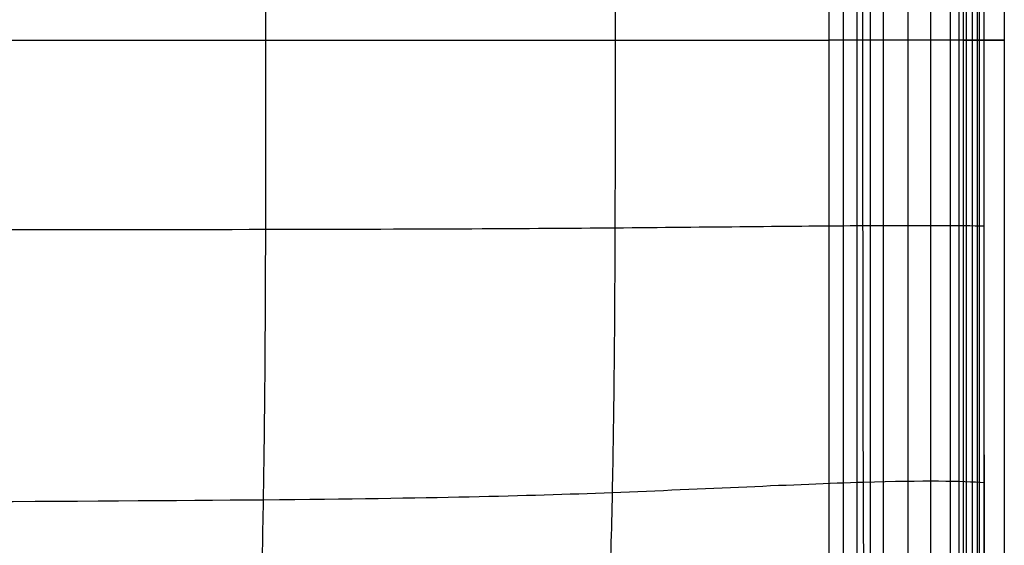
# Model space of a CAD drawing. Header units: millimetres. Extents: x -750 to 750, y -400 to 400.
# Tile 21 of 28: x 367 to 750, y -196 to 8. Entities that reach past the tile are written whole.
import ezdxf

# ---------------------------------------------------------------- set-up
doc = ezdxf.new("R2010")
doc.units = ezdxf.units.MM
doc.header["$MEASUREMENT"] = 0
doc.layers.add('Nakki long ottoman', color=7, linetype='Continuous', true_color=0x8b7583)

msp = doc.modelspace()

# ---------------------------------------------------------------- linework, layer by layer
at = {"layer": 'Nakki long ottoman'}
msp.add_line((-682, 0, 270), (682, 0, 270), dxfattribs=at)
for points, knots in [([(456.16, -394.02, 332.74), (455.41, -386.86, 359.14), (454.68, -361.32, 420.22), (460.13, -268.38, 443.55), (462.5, -178.56, 450.77), (463.21, -87.16, 454.84), (463.21, 87.16, 454.84), (462.49, 178.55, 450.77), (460.12, 268.37, 443.55), (454.67, 361.31, 420.22), (455.4, 386.85, 359.14), (456.15, 394.02, 332.74)], [7.000193, 7.000193, 7.000193, 7.000193, 77.777778, 155.555556, 233.333333, 311.111111, 388.888889, 466.666667, 544.444444, 622.222222, 692.999075, 692.999075, 692.999075, 692.999075]), ([(584.7, -394.01, 332.74), (585.37, -386.85, 358.74), (587.87, -360.49, 418.63), (595.25, -263.54, 438.66), (598.13, -175.59, 442.19), (598.99, -86.96, 443.58), (598.99, 86.95, 443.58), (598.12, 175.59, 442.19), (595.25, 263.53, 438.66), (587.87, 360.48, 418.63), (585.36, 386.84, 358.74), (584.69, 394, 332.75)], [7.098811, 7.098811, 7.098811, 7.098811, 77.777778, 155.555556, 233.333333, 311.111111, 388.888889, 466.666667, 544.444444, 622.222222, 692.899772, 692.899772, 692.899772, 692.899772]), ([(678.85, -391.8, 333), (683.52, -384.05, 353.37), (694.5, -356.57, 399.44), (695.66, -256.32, 410.38), (695.22, -171.46, 410.91), (695.08, -86.66, 411.18), (695.08, 86.65, 411.18), (695.21, 171.45, 410.91), (695.65, 256.31, 410.38), (694.49, 356.56, 399.44), (683.32, 383.74, 353.36), (678.64, 391.46, 332.98)], [9.085043, 9.085043, 9.085043, 9.085043, 77.777778, 155.555556, 233.333333, 311.111111, 388.888889, 466.666667, 544.444444, 622.222222, 690.93272, 690.93272, 690.93272, 690.93272]), ([(740.72, -329.76, 332.9), (741.05, -325.61, 332.95), (741.31, -321.39, 332.97), (741.72, -313.07, 333), (741.88, -308.85, 333), (742, -304.69, 333), (742.12, -300.56, 333), (742.21, -296.43, 333), (742.33, -288.18, 332.99), (742.37, -284.05, 332.99), (742.45, -271.67, 332.99), (742.44, -263.42, 332.99), (742.43, -255.17, 332.99), (742.41, -241.25, 332.99), (742.38, -227.33, 332.99), (742.32, -199.5, 332.99), (742.29, -185.59, 332.99), (742.26, -171.67, 333), (742.23, -155.06, 333), (742.21, -138.46, 333), (742.19, -105.25, 333), (742.19, -88.64, 333), (742.18, -72.03, 333), (742.18, -48.02, 333), (742.17, -24.01, 333), (742.17, 24, 333), (742.17, 48.01, 333), (742.18, 72.02, 333), (742.18, 88.63, 333), (742.19, 105.23, 333), (742.21, 138.45, 333), (742.23, 155.05, 333), (742.26, 171.66, 333), (742.28, 185.58, 333), (742.32, 199.49, 332.99), (742.38, 227.32, 332.99), (742.41, 241.24, 332.99), (742.42, 255.16, 332.99), (742.43, 263.14, 332.99), (742.44, 271.13, 332.99), (742.37, 283.11, 332.99), (742.33, 287.1, 332.99), (742.2, 295.08, 333), (742.12, 299.08, 333), (742, 303.07, 333), (741.87, 307.5, 333), (741.7, 311.99, 333), (741.23, 320.85, 332.97), (740.94, 325.35, 332.94), (740.55, 329.76, 332.87)], [0, 0, 0, 0, 12.54397, 12.54397, 25.110114, 25.110114, 25.110114, 37.490431, 37.490431, 49.871268, 49.871268, 74.632926, 74.632926, 74.632926, 116.380797, 116.380797, 158.128679, 158.128679, 158.128679, 207.947432, 207.947432, 257.766199, 257.766199, 257.766199, 329.794121, 329.794121, 401.822043, 401.822043, 401.822043, 451.640802, 451.640802, 501.459561, 501.459561, 501.459561, 543.207443, 543.207443, 584.955328, 584.955328, 584.955328, 608.913252, 608.913252, 620.892478, 620.892478, 632.871853, 632.871853, 632.871853, 646.254828, 646.254828, 659.60743, 659.60743, 659.60743, 659.60743]), ([(740.39, 0, 317.16), (740.12, 0, 316.13), (739.82, 0, 315.1), (738.93, 0, 312.3), (738.29, 0, 310.55), (736.85, 0, 307.11), (736.05, 0, 305.44), (734.3, 0, 302.16), (733.35, 0, 300.58), (731.29, 0, 297.5), (730.2, 0, 296.02), (726.7, 0, 291.73), (724.13, 0, 289.13), (718.58, 0, 284.35), (715.56, 0, 282.14), (709.41, 0, 278.26), (706.18, 0, 276.53), (701.22, 0, 274.32), (699.55, 0, 273.65), (696.15, 0, 272.45), (694.43, 0, 271.92), (690.94, 0, 271.02), (689.18, 0, 270.66), (685.62, 0, 270.15), (683.8, 0, 270), (682, 0, 270)], [8.037534, 8.037534, 8.037534, 8.037534, 11.264692, 11.264692, 16.897038, 16.897038, 22.529384, 22.529384, 28.16173, 28.16173, 33.794075, 33.794075, 45.058767, 45.058767, 56.323459, 56.323459, 67.588151, 67.588151, 73.220497, 73.220497, 78.852843, 78.852843, 84.485189, 84.485189, 90.117534, 90.117534, 90.117534, 90.117534]), ([(-742.19, -72.02, 333), (-733.5, -71.84, 361.36), (-702.19, -71.68, 425.93), (-597.75, -72.85, 444.93), (-496.85, -73.38, 454.98), (-193.47, -73.64, 460.1), (193.46, -73.64, 460.1), (496.84, -73.39, 454.98), (597.74, -72.86, 444.93), (702.18, -71.69, 425.93), (733.49, -71.85, 361.36), (742.18, -72.03, 333)], [6.742838, 6.742838, 6.742838, 6.742838, 77.777778, 155.555556, 233.333333, 311.111111, 388.888889, 466.666667, 544.444444, 622.222222, 693.256984, 693.256984, 693.256984, 693.256984]), ([(-742.27, -171.66, 333), (-733.85, -170.96, 361.31), (-702.69, -170.53, 425.82), (-596.25, -175.99, 443.69), (-495.93, -178.51, 450.94), (-193.4, -179.74, 453.99), (193.39, -179.74, 453.99), (495.92, -178.51, 450.94), (596.25, -176, 443.69), (702.68, -170.54, 425.82), (733.84, -170.97, 361.31), (742.26, -171.67, 333)], [6.751445, 6.751445, 6.751445, 6.751445, 77.777778, 155.555556, 233.333333, 311.111111, 388.888889, 466.666667, 544.444444, 622.222222, 693.248369, 693.248369, 693.248369, 693.248369])]:
    msp.add_open_spline(points, degree=3, knots=knots, dxfattribs=at)
for points, degree in [([(734, 329.76, 325), (734, 109.92, 325), (734, -109.92, 325), (734, -329.76, 325)], 3), ([(734, 329.76, 325), (734, 109.92, 325), (734, -109.92, 325), (734, -329.76, 325)], 3), ([(739.5, 329.02, 314.08), (739.5, 0, 314.08), (739.5, -329.02, 314.08)], 2), ([(740.39, -329.28, 317.16), (740.39, 0, 317.16), (740.39, 329.28, 317.16)], 2), ([(742, 329.76, 317), (742, 109.92, 317), (742, -109.92, 317), (742, -329.76, 317)], 3), ([(742, 329.76, 333), (742, 109.92, 333), (742, -109.92, 333), (742, -329.76, 333)], 3), ([(750, 329.76, 325), (750, 109.92, 325), (750, -109.92, 325), (750, -329.76, 325)], 3), ([(729.03, 325.92, 294.59), (729.03, 0, 294.59), (729.03, -325.92, 294.59)], 2), ([(732.32, 326.89, 299.04), (732.32, 0, 299.04), (732.32, -326.89, 299.04)], 2), ([(735.18, 327.74, 303.8), (735.18, 0, 303.8), (735.18, -327.74, 303.8)], 2), ([(737.57, 328.45, 308.83), (737.57, 0, 308.83), (737.57, -328.45, 308.83)], 2), ([(721.35, 323.65, 286.74), (721.35, 0, 286.74), (721.35, -323.65, 286.74)], 2), ([(702.88, 318.18, 275.06), (702.88, 0, 275.06), (702.88, -318.18, 275.06)], 2), ([(712.49, 321.02, 280.2), (712.49, 0, 280.2), (712.49, -321.02, 280.2)], 2), ([(692.68, 315.16, 271.47), (692.68, 0, 271.47), (692.68, -315.16, 271.47)], 2), ([(697.85, 316.69, 273.05), (697.85, 0, 273.05), (697.85, -316.69, 273.05)], 2), ([(682, -312, 270), (682, 0, 270), (682, 312, 270)], 2), ([(687.4, 313.6, 270.41), (687.4, 0, 270.41), (687.4, -313.6, 270.41)], 2), ([(742, 303.07, 333), (742, 100.48, 333), (742, -102.1, 333), (742, -304.69, 333)], 3)]:
    msp.add_open_spline(points, degree=degree, dxfattribs=at)
for points, weights, knots in [([(742, 0, 317), (750, 0, 317), (750, 0, 325), (750, 0, 333), (742, 0, 333), (734, 0, 333), (734, 0, 325), (734, 0, 317), (742, 0, 317)], [1, 0.707106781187, 1, 0.707106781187, 1, 0.707106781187, 1, 0.707106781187, 1], [0, 0, 0, 12.566371, 12.566371, 25.132741, 25.132741, 37.699112, 37.699112, 50.265482, 50.265482, 50.265482]), ([(742.17, 0, 333), (742.09, 0, 333), (742, 0, 333), (734, 0, 333), (734, 0, 325), (734, 0, 318.47), (740.39, 0, 317.16)], [0.991228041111, 0.995546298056, 1, 0.707106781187, 1, 0.747454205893, 0.930421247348], [24.941658, 24.941658, 24.941658, 25.132741, 25.132741, 37.699112, 37.699112, 48.534406, 48.534406, 48.534406])]:
    msp.add_rational_spline(points, weights, degree=2, knots=knots, dxfattribs=at)

doc.saveas('drawing.dxf')
